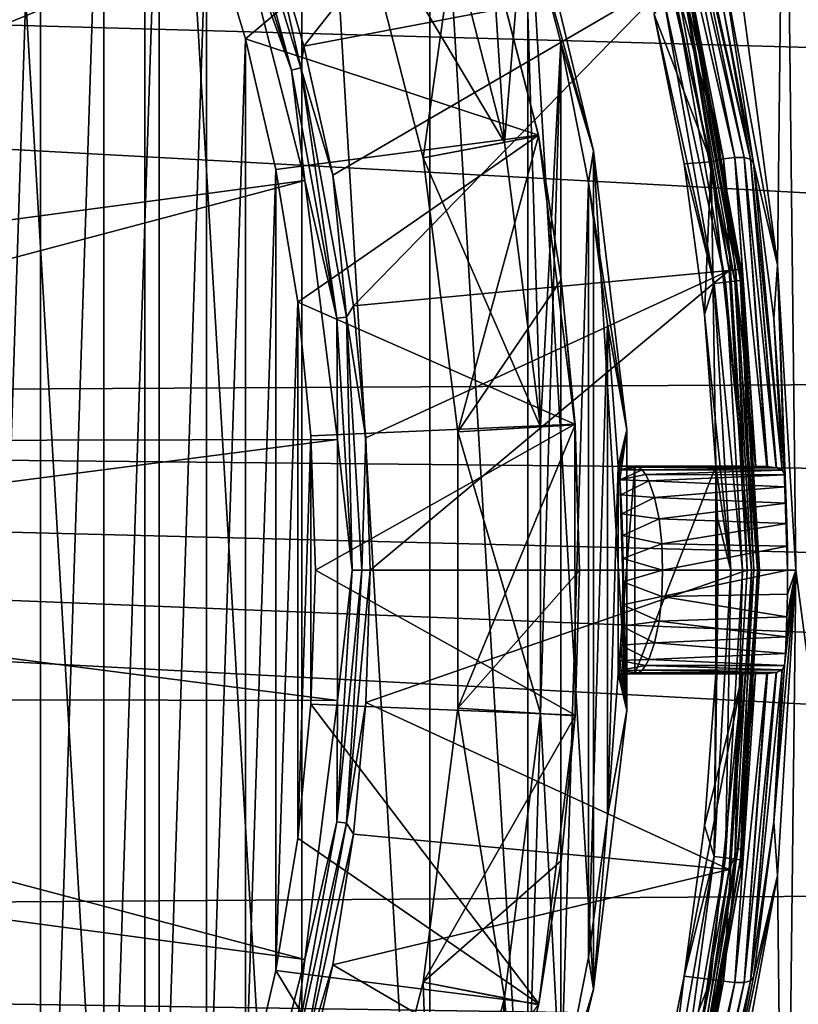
# Model space of a CAD drawing. Header units: metres. Extents: x -139 to 106, y -189 to 40.
# Tile 213 of 256: x 33.7 to 39.33, y -3.14 to 3.98. Entities that reach past the tile are written whole.
import ezdxf

# ---------------------------------------------------------------- set-up
doc = ezdxf.new("R2010")
doc.units = ezdxf.units.M
doc.layers.add('solid_153_ABGANG1_SW0003', color=7, linetype='CONTINUOUS')

msp = doc.modelspace()

# ---------------------------------------------------------------- linework, layer by layer
at = {"layer": 'solid_153_ABGANG1_SW0003'}
for points in [[(33.282131, 11.929543, 130.062897), (33.28212, -11.929554, 130.062897), (34.607311, -10.392637, 130.062897)], [(33.282131, 11.929543, 130.062897), (34.607311, -10.392637, 130.062897), (34.607315, 10.392635, 130.062897)], [(34.607315, 10.392635, 130.062897), (34.607311, -10.392637, 130.062897), (35.741352, -8.709731, 130.062897)], [(34.607315, 10.392635, 130.062897), (35.741352, -8.709731, 130.062897), (35.741348, 8.709737, 130.062897)], [(39.180267, 2.20743, 130.062897), (39.2332, 6.914963, 130.062897), (38.26675, 9.062271, 130.062897)], [(38.781639, 4.38267, 130.062897), (39.180267, 2.20743, 130.062897), (38.26675, 9.062271, 130.062897)], [(35.741348, 8.709737, 130.062897), (35.741352, -8.709731, 130.062897), (36.668308, -6.904475, 130.062897)], [(35.741348, 8.709737, 130.062897), (36.668308, -6.904475, 130.062897), (36.668304, 6.904489, 130.062897)], [(33.339016, -8.244271, 138.059265), (33.339024, 8.244256, 138.059265), (33.851696, 7.419813, 138.059265)], [(27.816658, 3.577423, 139.311264), (34.600307, 6.399609, 139.166046), (33.690987, 8.05366, 139.166046)], [(33.339016, -8.244271, 138.059265), (33.851696, 7.419813, 138.059265), (33.851692, -7.419823, 138.059265)], [(33.851692, -7.419823, 138.059265), (33.851696, 7.419813, 138.059265), (34.30957, 6.563193, 138.059265)], [(39.180267, 2.20743, 130.062897), (39.313793, 0, 130.062897), (39.2332, 6.914963, 130.062897)], [(39.933838, -4.666542, 130.062897), (39.933773, 4.666818, 130.062897), (39.2332, 6.914963, 130.062897)], [(39.313793, 0, 130.062897), (39.933838, -4.666542, 130.062897), (39.2332, 6.914963, 130.062897)], [(36.668304, 6.904489, 130.062897), (36.668308, -6.904475, 130.062897), (37.375164, -5.00223, 130.062897)], [(36.668304, 6.904489, 130.062897), (37.375164, -5.00223, 130.062897), (37.37516, 5.00225, 130.062897)], [(33.851692, -7.419823, 138.059265), (34.30957, 6.563193, 138.059265), (34.309563, -6.563205, 138.059265)], [(34.309563, -6.563205, 138.059265), (34.30957, 6.563193, 138.059265), (34.710232, 5.678913, 138.059265)], [(28.198172, 2.729737, 139.311264), (34.600307, 6.399609, 139.166046), (27.816658, 3.577423, 139.311264)], [(28.198172, 2.729737, 139.311264), (35.295151, 4.644631, 139.166046), (34.600307, 6.399609, 139.166046)], [(35.489429, 4.707762, 139.078278), (35.756439, 3.788702, 139.078278), (37.795326, 6.369472, 136.350754)], [(35.756439, 3.788702, 139.078278), (38.440628, 4.298634, 136.350754), (37.795326, 6.369472, 136.350754)], [(37.208164, 3.091907, 134.262894), (36.692833, 5.098917, 134.262894), (37.031635, 5.791542, 134.262894)], [(37.208164, 3.091907, 134.262894), (37.031635, 5.791542, 134.262894), (37.352627, 4.811156, 134.262894)], [(34.309563, -6.563205, 138.059265), (34.710232, 5.678913, 138.059265), (34.710228, -5.678923, 138.059265)], [(34.710228, -5.678923, 138.059265), (34.710232, 5.678913, 138.059265), (35.052372, 4.769869, 138.059265)], [(35.666698, 3.614906, 139.154526), (35.189144, 5.381063, 139.124588), (35.124035, 5.35637, 139.154526)], [(35.666698, 3.614906, 139.154526), (35.124035, 5.35637, 139.154526), (35.295151, 4.644631, 139.166046)], [(35.189144, 5.381063, 139.124588), (35.73431, 3.631571, 139.124588), (35.489429, 4.707762, 139.078278)], [(35.666698, 3.614906, 139.154526), (35.73431, 3.631571, 139.124588), (35.189144, 5.381063, 139.124588)], [(35.334198, 3.840823, 138.059265), (35.052372, 4.769869, 138.059265), (36.928432, 5.180725, 135.871109)], [(35.334198, 3.840823, 138.059265), (36.928432, 5.180725, 135.871109), (37.452511, 3.14307, 135.870804)], [(36.929787, 5.176567, 135.262726), (36.122196, 4.913524, 135.035141), (36.618793, 2.979483, 135.035141)], [(37.453339, 3.138726, 135.262787), (36.929787, 5.176567, 135.262726), (36.618793, 2.979483, 135.035141)], [(37.452511, 3.14307, 135.870804), (36.928432, 5.180725, 135.871109), (36.929787, 5.176567, 135.262726)], [(37.452511, 3.14307, 135.870804), (36.929787, 5.176567, 135.262726), (37.453339, 3.138726, 135.262787)], [(38.790668, 2.973031, 134.248535), (38.286362, 5.150547, 134.248535), (38.201591, 5.113869, 134.262894)], [(38.367348, 5.169413, 134.206772), (38.286362, 5.150547, 134.248535), (38.790668, 2.973031, 134.248535)], [(38.433613, 5.178988, 134.141617), (38.367348, 5.169413, 134.206772), (38.873405, 2.981519, 134.206772)], [(38.873405, 2.981519, 134.206772), (38.367348, 5.169413, 134.206772), (38.790668, 2.973031, 134.248535)], [(38.940414, 2.982407, 134.141617), (38.48019, 5.173618, 134.059311), (38.433613, 5.178988, 134.141617)], [(38.940414, 2.982407, 134.141617), (38.433613, 5.178988, 134.141617), (38.873405, 2.981519, 134.206772)], [(38.48019, 5.173618, 134.059311), (38.986099, 2.970526, 134.059311), (38.503937, 5.14921, 133.968124)], [(38.940414, 2.982407, 134.141617), (38.986099, 2.970526, 134.059311), (38.48019, 5.173618, 134.059311)], [(38.986099, 2.970526, 134.059311), (38.789661, 4.05345, 133.968124), (38.503937, 5.14921, 133.968124)], [(36.122196, 4.913524, 134.8629), (36.692833, 5.098917, 134.262894), (37.208164, 3.091907, 134.262894)], [(38.29018, 4.015921, 134.262894), (38.701447, 2.950535, 134.262894), (38.201591, 5.113869, 134.262894)], [(38.790668, 2.973031, 134.248535), (38.201591, 5.113869, 134.262894), (38.701447, 2.950535, 134.262894)], [(37.352627, 4.811156, 134.262894), (37.37516, 5.00225, 130.062897), (37.851986, 3.029742, 130.062897)], [(37.37516, 5.00225, 130.062897), (37.375164, -5.00223, 130.062897), (37.85199, -3.029718, 130.062897)], [(37.37516, 5.00225, 130.062897), (37.85199, -3.029718, 130.062897), (37.851986, 3.029742, 130.062897)], [(36.618793, 2.979483, 134.8629), (36.122196, 4.913524, 134.8629), (37.208164, 3.091907, 134.262894)], [(36.122196, 4.913524, 135.035141), (36.122196, 4.913524, 134.8629), (36.618793, 2.979483, 134.8629)], [(36.618793, 2.979483, 135.035141), (36.122196, 4.913524, 135.035141), (36.618793, 2.979483, 134.8629)], [(0, 4.881602, 54.092163), (63.010632, 4.464677, 54.1908), (62.704098, 3.127518, 54.516438)], [(0, 4.881602, 54.092163), (62.704098, 3.127518, 54.516438), (62.49445, 1.464175, 54.937462)], [(0, 4.881602, 54.092163), (62.49445, 1.464175, 54.937462), (0, 1.126914, 55.024654)], [(34.710228, -5.678923, 138.059265), (35.052372, 4.769869, 138.059265), (35.052368, -4.769876, 138.059265)], [(35.052368, -4.769876, 138.059265), (35.052372, 4.769869, 138.059265), (35.334198, 3.840823, 138.059265)], [(37.467884, 1.036087, 134.262894), (37.208164, 3.091907, 134.262894), (37.352627, 4.811156, 134.262894)], [(37.613739, 3.81307, 134.262894), (37.352627, 4.811156, 134.262894), (37.851986, 3.029742, 130.062897)], [(37.467884, 1.036087, 134.262894), (37.352627, 4.811156, 134.262894), (37.613739, 3.81307, 134.262894)], [(35.73431, 3.631571, 139.124588), (35.756439, 3.788702, 139.078278), (35.489429, 4.707762, 139.078278)], [(28.474726, 1.842244, 139.311264), (35.295151, 4.644631, 139.166046), (28.198172, 2.729737, 139.311264)], [(28.474726, 1.842244, 139.311264), (35.764561, 2.816405, 139.166046), (35.295151, 4.644631, 139.166046)], [(35.666698, 3.614906, 139.154526), (35.295151, 4.644631, 139.166046), (35.764561, 2.816405, 139.166046)], [(39.006855, 2.942074, 133.968124), (39.180267, 2.20743, 130.062897), (38.781639, 4.38267, 130.062897)], [(39.006855, 2.942074, 133.968124), (38.781639, 4.38267, 130.062897), (38.789661, 4.05345, 133.968124)], [(35.756439, 3.788702, 139.078278), (35.965218, 2.85469, 139.078278), (38.440628, 4.298634, 136.350754)], [(35.965218, 2.85469, 139.078278), (36.114933, 1.909411, 139.078278), (38.440628, 4.298634, 136.350754)], [(36.114933, 1.909411, 139.078278), (38.831612, 2.165112, 136.350754), (38.440628, 4.298634, 136.350754)], [(38.486885, 4.310019, 136.288696), (38.440628, 4.298634, 136.350754), (38.831612, 2.165112, 136.350754)], [(38.878902, 2.170838, 136.288696), (38.516022, 4.317202, 136.216278), (38.486885, 4.310019, 136.288696)], [(38.878902, 2.170838, 136.288696), (38.486885, 4.310019, 136.288696), (38.831612, 2.165112, 136.350754)], [(38.516022, 4.317202, 136.216278), (38.908695, 2.174455, 136.216278), (38.525944, 4.319664, 136.138626)], [(38.878902, 2.170838, 136.288696), (38.908695, 2.174455, 136.216278), (38.516022, 4.317202, 136.216278)], [(38.525944, 4.319664, 136.138626), (38.918842, 2.175704, 136.138626), (38.525944, 4.319663, 134.562897)], [(38.908695, 2.174455, 136.216278), (38.918842, 2.175704, 136.138626), (38.525944, 4.319664, 136.138626)], [(38.549706, 4.15925, 134.470459), (38.525944, 4.319663, 134.562897), (38.918842, 2.175703, 134.562897)], [(38.918842, 2.175704, 136.138626), (38.918842, 2.175703, 134.562897), (38.525944, 4.319663, 134.562897)], [(38.805649, 2.081129, 134.320236), (38.362202, 4.114811, 134.277573), (38.443649, 4.134115, 134.320236)], [(38.443649, 4.134115, 134.320236), (38.508263, 4.149429, 134.386703), (38.871601, 2.088838, 134.386703)], [(38.805649, 2.081129, 134.320236), (38.443649, 4.134115, 134.320236), (38.871601, 2.088838, 134.386703)], [(38.508263, 4.149429, 134.386703), (38.549706, 4.15925, 134.470459), (38.913902, 2.093783, 134.470459)], [(38.871601, 2.088838, 134.386703), (38.508263, 4.149429, 134.386703), (38.913902, 2.093783, 134.470459)], [(38.913902, 2.093783, 134.470459), (38.549706, 4.15925, 134.470459), (38.918842, 2.175703, 134.562897)], [(38.362202, 4.114811, 134.277573), (38.722507, 2.071412, 134.277573), (38.29018, 4.015921, 134.262894)], [(38.805649, 2.081129, 134.320236), (38.722507, 2.071412, 134.277573), (38.362202, 4.114811, 134.277573)], [(38.29018, 4.015921, 134.262894), (38.505741, 2.937198, 134.262894), (38.701447, 2.950535, 134.262894)], [(38.722507, 2.071412, 134.277573), (38.505741, 2.937198, 134.262894), (38.29018, 4.015921, 134.262894)], [(38.986099, 2.970526, 134.059311), (39.006855, 2.942074, 133.968124), (38.789661, 4.05345, 133.968124)], [(35.052368, -4.769876, 138.059265), (35.334198, 3.840823, 138.059265), (35.334194, -3.840831, 138.059265)], [(35.334194, -3.840831, 138.059265), (35.334198, 3.840823, 138.059265), (35.554741, 2.894959, 138.059265)], [(35.554741, 2.894959, 138.059265), (35.334198, 3.840823, 138.059265), (37.452511, 3.14307, 135.870804)], [(35.73431, 3.631571, 139.124588), (35.965218, 2.85469, 139.078278), (35.756439, 3.788702, 139.078278)], [(37.467884, -1.036103, 134.262894), (37.613739, 3.81307, 134.262894), (37.613747, -3.813042, 134.262894)], [(37.467884, -1.036103, 134.262894), (37.467884, 1.036087, 134.262894), (37.613739, 3.81307, 134.262894)], [(37.81398, 2.801086, 134.262894), (37.613739, 3.81307, 134.262894), (37.851986, 3.029742, 130.062897)], [(37.613747, -3.813042, 134.262894), (37.613739, 3.81307, 134.262894), (37.81398, 2.801086, 134.262894)], [(35.995491, 1.820728, 139.154526), (35.73431, 3.631571, 139.124588), (35.666698, 3.614906, 139.154526)], [(35.73431, 3.631571, 139.124588), (36.064621, 1.829122, 139.124588), (35.965218, 2.85469, 139.078278)], [(35.995491, 1.820728, 139.154526), (36.064621, 1.829122, 139.124588), (35.73431, 3.631571, 139.124588)], [(35.995491, 1.820728, 139.154526), (35.666698, 3.614906, 139.154526), (35.764561, 2.816405, 139.166046)], [(35.712906, 1.93699, 138.059265), (35.554741, 2.894959, 138.059265), (37.452511, 3.14307, 135.870804)], [(35.712906, 1.93699, 138.059265), (37.452511, 3.14307, 135.870804), (37.717007, 1.055759, 135.870514)], [(37.453339, 3.138726, 135.262787), (36.618793, 2.979483, 135.035141), (36.869068, 0.998414, 135.035141)], [(37.618195, 2.098602, 135.262817), (37.453339, 3.138726, 135.262787), (36.869068, 0.998414, 135.035141)], [(37.452511, 3.14307, 135.870804), (37.453339, 3.138726, 135.262787), (37.618195, 2.098602, 135.262817)], [(37.717007, 1.055759, 135.870514), (37.452511, 3.14307, 135.870804), (37.618195, 2.098602, 135.262817)], [(36.618793, 2.979483, 134.8629), (37.208164, 3.091907, 134.262894), (37.467884, 1.036087, 134.262894)], [(37.81398, 2.801086, 134.262894), (37.851986, 3.029742, 130.062897), (38.092087, 1.014675, 130.062897)], [(37.851986, 3.029742, 130.062897), (37.85199, -3.029718, 130.062897), (38.092087, -1.014648, 130.062897)], [(37.851986, 3.029742, 130.062897), (38.092087, -1.014648, 130.062897), (38.092087, 1.014675, 130.062897)], [(36.869068, 0.998414, 134.8629), (36.618793, 2.979483, 134.8629), (37.467884, 1.036087, 134.262894)], [(36.618793, 2.979483, 135.035141), (36.618793, 2.979483, 134.8629), (36.869068, 0.998414, 134.8629)], [(36.869068, 0.998414, 135.035141), (36.618793, 2.979483, 135.035141), (36.869068, 0.998414, 134.8629)], [(38.505741, 2.937198, 134.262894), (38.654076, 1.84713, 134.262894), (38.701447, 2.950535, 134.262894)], [(38.722507, 2.071412, 134.277573), (38.654076, 1.84713, 134.262894), (38.505741, 2.937198, 134.262894)], [(38.654076, 1.84713, 134.262894), (38.734596, 0.75, 134.262894), (38.701447, 2.950535, 134.262894)], [(38.790668, 2.973031, 134.248535), (38.701447, 2.950535, 134.262894), (38.929993, 0.75, 134.262894)], [(38.734596, 0.75, 134.262894), (38.929993, 0.75, 134.262894), (38.701447, 2.950535, 134.262894)], [(38.873405, 2.981519, 134.206772), (38.790668, 2.973031, 134.248535), (39.021793, 0.749862, 134.248535)], [(39.021793, 0.749862, 134.248535), (38.790668, 2.973031, 134.248535), (38.929993, 0.75, 134.262894)], [(38.940414, 2.982407, 134.141617), (38.873405, 2.981519, 134.206772), (39.104961, 0.747896, 134.206757)], [(38.873405, 2.981519, 134.206772), (39.021793, 0.749862, 134.248535), (39.023624, 0.749851, 134.24794)], [(39.104961, 0.747896, 134.206757), (38.873405, 2.981519, 134.206772), (39.023624, 0.749851, 134.24794)], [(39.171585, 0.740123, 134.141571), (38.986099, 2.970526, 134.059311), (38.940414, 2.982407, 134.141617)], [(38.940414, 2.982407, 134.141617), (39.104961, 0.747896, 134.206757), (39.107613, 0.74775, 134.204834)], [(39.171585, 0.740123, 134.141571), (38.940414, 2.982407, 134.141617), (39.107613, 0.74775, 134.204834)], [(38.986099, 2.970526, 134.059311), (39.215885, 0.721497, 134.05809), (39.006855, 2.942074, 133.968124)], [(39.173416, 0.739714, 134.139099), (39.215885, 0.721497, 134.05809), (38.986099, 2.970526, 134.059311)], [(39.173416, 0.739714, 134.139099), (38.986099, 2.970526, 134.059311), (39.171585, 0.740123, 134.141571)], [(39.154686, 1.819365, 133.968124), (39.180267, 2.20743, 130.062897), (39.006855, 2.942074, 133.968124)], [(39.215885, 0.721497, 134.05809), (39.154686, 1.819365, 133.968124), (39.006855, 2.942074, 133.968124)], [(35.334194, -3.840831, 138.059265), (35.554741, 2.894959, 138.059265), (35.554741, -2.894963, 138.059265)], [(35.554741, -2.894963, 138.059265), (35.554741, 2.894959, 138.059265), (35.712906, 1.93699, 138.059265)], [(36.064621, 1.829122, 139.124588), (36.114933, 1.909411, 139.078278), (35.965218, 2.85469, 139.078278)], [(28.642286, 0.927887, 139.311264), (35.764561, 2.816405, 139.166046), (28.474726, 1.842244, 139.311264)], [(28.642286, 0.927887, 139.311264), (36.001129, 0.943763, 139.166046), (35.764561, 2.816405, 139.166046)], [(35.995491, 1.820728, 139.154526), (35.764561, 2.816405, 139.166046), (36.001129, 0.943763, 139.166046)], [(37.613747, -3.813042, 134.262894), (37.81398, 2.801086, 134.262894), (37.813984, -2.801074, 134.262894)], [(37.952641, 1.778782, 134.262894), (37.81398, 2.801086, 134.262894), (38.092087, 1.014675, 130.062897)], [(37.813984, -2.801074, 134.262894), (37.81398, 2.801086, 134.262894), (37.952641, 1.778782, 134.262894)], [(39.232586, 0.689648, 133.968124), (39.180267, 2.20743, 130.062897), (39.154686, 1.819365, 133.968124)], [(39.253571, 0, 133.512894), (39.313793, 0, 130.062897), (39.180267, 2.20743, 130.062897)], [(39.252396, 0.173365, 133.533203), (39.253571, 0, 133.512894), (39.180267, 2.20743, 130.062897)], [(39.238316, 0.602704, 133.816513), (39.180267, 2.20743, 130.062897), (39.232586, 0.689648, 133.968124)], [(39.249054, 0.337356, 133.593048), (39.252396, 0.173365, 133.533203), (39.180267, 2.20743, 130.062897)], [(39.244102, 0.483073, 133.689178), (39.249054, 0.337356, 133.593048), (39.180267, 2.20743, 130.062897)], [(39.238316, 0.602704, 133.816513), (39.244102, 0.483073, 133.689178), (39.180267, 2.20743, 130.062897)], [(36.114933, 1.909411, 139.078278), (36.205002, 0.956598, 139.078278), (38.831612, 2.165112, 136.350754)], [(36.205002, 0.956598, 139.078278), (36.235065, 0.000008, 139.078278), (38.831612, 2.165112, 136.350754)], [(36.235065, 0.000008, 139.078278), (38.962578, 0, 136.350754), (38.831612, 2.165112, 136.350754)], [(38.878902, 2.170838, 136.288696), (38.831612, 2.165112, 136.350754), (38.962578, 0, 136.350754)], [(39.010216, 0, 136.288696), (38.908695, 2.174455, 136.216278), (38.878902, 2.170838, 136.288696)], [(39.010216, 0, 136.288696), (38.878902, 2.170838, 136.288696), (38.962578, 0, 136.350754)], [(38.908695, 2.174455, 136.216278), (39.040226, 0, 136.216278), (38.918842, 2.175704, 136.138626)], [(39.010216, 0, 136.288696), (39.040226, 0, 136.216278), (38.908695, 2.174455, 136.216278)], [(38.913902, 2.093783, 134.470459), (38.918842, 2.175703, 134.562897), (39.050446, 0, 134.562897)], [(38.918842, 2.175704, 136.138626), (39.050446, 0, 136.138626), (38.918842, 2.175703, 134.562897)], [(39.040226, 0, 136.216278), (39.050446, 0, 136.138626), (38.918842, 2.175704, 136.138626)], [(39.050446, 0, 136.138626), (39.050446, 0, 134.562897), (38.918842, 2.175703, 134.562897)], [(37.717346, 1.050405, 135.262863), (37.618195, 2.098602, 135.262817), (36.869068, 0.998414, 135.035141)], [(37.717007, 1.055759, 135.870514), (37.618195, 2.098602, 135.262817), (37.717346, 1.050405, 135.262863)], [(38.722507, 2.071412, 134.277573), (38.843151, 0, 134.277573), (38.654076, 1.84713, 134.262894)], [(38.805649, 2.081129, 134.320236), (38.926861, 0, 134.320236), (38.722507, 2.071412, 134.277573)], [(38.722507, 2.071412, 134.277573), (38.926861, 0, 134.320236), (38.843151, 0, 134.277573)], [(38.805649, 2.081129, 134.320236), (38.871601, 2.088838, 134.386703), (38.993263, 0, 134.386703)], [(38.805649, 2.081129, 134.320236), (38.993263, 0, 134.386703), (38.926861, 0, 134.320236)], [(38.871601, 2.088838, 134.386703), (38.913902, 2.093783, 134.470459), (39.035851, 0, 134.470459)], [(38.871601, 2.088838, 134.386703), (39.035851, 0, 134.470459), (38.993263, 0, 134.386703)], [(38.913902, 2.093783, 134.470459), (39.050446, 0, 134.562897), (39.035851, 0, 134.470459)], [(35.554741, -2.894963, 138.059265), (35.712906, 1.93699, 138.059265), (35.712902, -1.936994, 138.059265)], [(35.712902, -1.936994, 138.059265), (35.712906, 1.93699, 138.059265), (35.80809, 0.970524, 138.059265)], [(35.80809, 0.970524, 138.059265), (35.712906, 1.93699, 138.059265), (37.717007, 1.055759, 135.870514)], [(36.064621, 1.829122, 139.124588), (36.205002, 0.956598, 139.078278), (36.114933, 1.909411, 139.078278)], [(36.105625, 0, 139.154526), (36.064621, 1.829122, 139.124588), (35.995491, 1.820728, 139.154526)], [(36.105625, 0, 139.154526), (35.995491, 1.820728, 139.154526), (36.001129, 0.943763, 139.166046)], [(36.064621, 1.829122, 139.124588), (36.175262, 0, 139.124588), (36.205002, 0.956598, 139.078278)], [(36.105625, 0, 139.154526), (36.175262, 0, 139.124588), (36.064621, 1.829122, 139.124588)], [(38.843151, 0, 134.277573), (38.734596, 0.75, 134.262894), (38.654076, 1.84713, 134.262894)], [(39.215885, 0.721497, 134.05809), (39.232586, 0.689648, 133.968124), (39.154686, 1.819365, 133.968124)], [(37.813984, -2.801074, 134.262894), (37.952641, 1.778782, 134.262894), (37.952641, -1.778779, 134.262894)], [(37.952641, 1.778782, 134.262894), (38.092087, 1.014675, 130.062897), (38.029202, 0.75, 134.262894)], [(37.952641, -1.778779, 134.262894), (37.952641, 1.778782, 134.262894), (38.029202, 0.75, 134.262894)], [(0, 1.126914, 55.024654), (62.49445, 1.464175, 54.937462), (62.433132, 0.506713, 55.186337)], [(0, 1.126914, 55.024654), (62.433132, 0.506713, 55.186337), (62.41003, -0.456782, 55.440975)], [(0, 1.126914, 55.024654), (62.41003, -0.456782, 55.440975), (62.428127, -1.37248, 55.686562)], [(0, 1.126914, 55.024654), (62.428127, -1.37248, 55.686562), (62.483395, -2.198367, 55.910866)], [(0, 1.126914, 55.024654), (62.483395, -2.198367, 55.910866), (0, -2.633311, 56.030117)], [(35.839867, -0.000001, 138.059265), (35.80809, 0.970524, 138.059265), (37.717007, 1.055759, 135.870514)], [(35.839867, -0.000001, 138.059265), (37.717007, 1.055759, 135.870514), (37.717747, -1.048268, 135.870209)], [(37.717346, 1.050405, 135.262863), (36.869068, 0.998414, 135.035141), (36.869068, -0.998414, 135.035141)], [(37.750446, -0.002042, 135.262894), (37.717346, 1.050405, 135.262863), (36.869068, -0.998414, 135.035141)], [(36.869068, 0.998414, 134.8629), (37.467884, 1.036087, 134.262894), (37.467884, -1.036103, 134.262894)], [(36.869068, -0.998414, 134.8629), (36.869068, 0.998414, 134.8629), (37.467884, -1.036103, 134.262894)], [(36.869068, 0.998414, 135.035141), (36.869068, 0.998414, 134.8629), (36.869068, -0.998414, 134.8629)], [(36.869068, -0.998414, 135.035141), (36.869068, 0.998414, 135.035141), (36.869068, -0.998414, 134.8629)], [(37.717007, 1.055759, 135.870514), (37.717346, 1.050405, 135.262863), (37.750446, -0.002042, 135.262894)], [(37.717747, -1.048268, 135.870209), (37.717007, 1.055759, 135.870514), (37.750446, -0.002042, 135.262894)], [(38.092087, 1.014675, 130.062897), (38.030453, 0.75, 134.194168), (38.029202, 0.75, 134.262894)], [(38.092087, 1.014675, 130.062897), (38.035538, 0.724898, 133.97493), (38.030453, 0.75, 134.194168)], [(38.092087, 1.014675, 130.062897), (38.042065, 0.653322, 133.775558), (38.035538, 0.724898, 133.97493)], [(38.092087, 1.014675, 130.062897), (38.092087, -1.014648, 130.062897), (38.042065, 0.653322, 133.775558)], [(28.698414, 0, 139.311264), (36.001129, 0.943763, 139.166046), (28.642286, 0.927887, 139.311264)], [(28.698414, 0, 139.311264), (36.001129, -0.943763, 139.166046), (36.001129, 0.943763, 139.166046)], [(35.712902, -1.936994, 138.059265), (35.80809, 0.970524, 138.059265), (35.80809, -0.970526, 138.059265)], [(35.80809, -0.970526, 138.059265), (35.80809, 0.970524, 138.059265), (35.839867, -0.000001, 138.059265)], [(36.105625, 0, 139.154526), (36.001129, 0.943763, 139.166046), (36.001129, -0.943763, 139.166046)], [(36.175262, 0, 139.124588), (36.235065, 0.000008, 139.078278), (36.205002, 0.956598, 139.078278)], [(37.952641, -1.778779, 134.262894), (38.029202, 0.75, 134.262894), (38.029202, -0.75, 134.262894)], [(38.029202, -0.75, 134.262894), (38.149487, 0.75, 134.262894), (38.149487, -0.75, 134.262894)], [(38.029202, 0.75, 134.262894), (38.030453, 0.75, 134.194168), (38.149487, 0.75, 134.262894)], [(38.029202, -0.75, 134.262894), (38.029202, 0.75, 134.262894), (38.149487, 0.75, 134.262894)], [(38.030453, 0.75, 134.194168), (38.035538, 0.724898, 133.97493), (38.149487, 0.75, 134.262894)], [(38.035538, 0.724898, 133.97493), (38.17622, 0.743332, 134.163101), (38.149487, 0.75, 134.262894)], [(38.035538, 0.724898, 133.97493), (38.202438, 0.723497, 134.065277), (38.17622, 0.743332, 134.163101)], [(38.035538, 0.724898, 133.97493), (38.042065, 0.653322, 133.775558), (38.202438, 0.723497, 134.065277)], [(38.042065, 0.653322, 133.775558), (38.227684, 0.690885, 133.971039), (38.202438, 0.723497, 134.065277)], [(38.149487, -0.75, 134.262894), (38.734596, 0.75, 134.262894), (38.734596, -0.75, 134.262894)], [(38.149487, 0.75, 134.262894), (38.734596, 0.75, 134.262894), (38.149487, -0.75, 134.262894)], [(38.149487, 0.75, 134.262894), (38.17622, 0.743332, 134.163101), (38.734596, 0.75, 134.262894)], [(38.17622, 0.743332, 134.163101), (38.929993, 0.75, 134.262894), (38.734596, 0.75, 134.262894)], [(38.17622, 0.743332, 134.163101), (39.021793, 0.749862, 134.248535), (38.929993, 0.75, 134.262894)], [(38.17622, 0.743332, 134.163101), (39.023624, 0.749851, 134.24794), (39.021793, 0.749862, 134.248535)], [(38.17622, 0.743332, 134.163101), (39.104961, 0.747896, 134.206757), (39.023624, 0.749851, 134.24794)], [(38.17622, 0.743332, 134.163101), (39.107613, 0.74775, 134.204834), (39.104961, 0.747896, 134.206757)], [(38.17622, 0.743332, 134.163101), (39.171585, 0.740123, 134.141571), (39.107613, 0.74775, 134.204834)], [(38.17622, 0.743332, 134.163101), (38.202438, 0.723497, 134.065277), (39.171585, 0.740123, 134.141571)], [(38.202438, 0.723497, 134.065277), (39.173416, 0.739714, 134.139099), (39.171585, 0.740123, 134.141571)], [(38.202438, 0.723497, 134.065277), (39.215885, 0.721497, 134.05809), (39.173416, 0.739714, 134.139099)], [(38.202438, 0.723497, 134.065277), (38.227684, 0.690885, 133.971039), (39.215885, 0.721497, 134.05809)], [(38.227684, 0.690885, 133.971039), (39.232586, 0.689648, 133.968124), (39.215885, 0.721497, 134.05809)], [(38.746483, 0.3751, 134.262894), (38.734596, -0.75, 134.262894), (38.734596, 0.75, 134.262894)], [(38.843151, 0, 134.277573), (38.746483, 0.3751, 134.262894), (38.734596, 0.75, 134.262894)], [(38.042065, 0.653322, 133.775558), (38.251472, 0.646243, 133.882278), (38.227684, 0.690885, 133.971039)], [(38.042065, 0.653322, 133.775558), (38.048954, 0.543833, 133.608475), (38.251472, 0.646243, 133.882278)], [(38.092087, -1.014648, 130.062897), (38.048954, 0.543833, 133.608475), (38.042065, 0.653322, 133.775558)], [(38.048954, 0.543833, 133.608475), (38.293018, 0.524939, 133.727219), (38.251472, 0.646243, 133.882278)], [(38.227684, 0.690885, 133.971039), (38.251472, 0.646243, 133.882278), (39.232586, 0.689648, 133.968124)], [(38.251472, 0.646243, 133.882278), (39.238316, 0.602704, 133.816513), (39.232586, 0.689648, 133.968124)], [(38.251472, 0.646243, 133.882278), (38.293018, 0.524939, 133.727219), (39.238316, 0.602704, 133.816513)], [(38.293018, 0.524939, 133.727219), (39.244102, 0.483073, 133.689178), (39.238316, 0.602704, 133.816513)], [(38.048954, 0.543833, 133.608475), (38.055111, 0.406467, 133.480591), (38.293018, 0.524939, 133.727219)], [(38.092087, -1.014648, 130.062897), (38.055111, 0.406467, 133.480591), (38.048954, 0.543833, 133.608475)], [(38.055111, 0.406467, 133.480591), (38.324398, 0.369295, 133.610107), (38.293018, 0.524939, 133.727219)], [(38.293018, 0.524939, 133.727219), (38.324398, 0.369295, 133.610107), (39.244102, 0.483073, 133.689178)], [(38.324398, 0.369295, 133.610107), (39.249054, 0.337356, 133.593048), (39.244102, 0.483073, 133.689178)], [(38.055111, 0.406467, 133.480591), (38.059673, 0.250691, 133.394821), (38.324398, 0.369295, 133.610107)], [(38.092087, -1.014648, 130.062897), (38.059673, 0.250691, 133.394821), (38.055111, 0.406467, 133.480591)], [(38.059673, 0.250691, 133.394821), (38.343861, 0.190437, 133.537476), (38.324398, 0.369295, 133.610107)], [(38.324398, 0.369295, 133.610107), (38.343861, 0.190437, 133.537476), (39.249054, 0.337356, 133.593048)], [(38.746483, 0.3751, 134.262894), (38.746487, -0.374938, 134.262894), (38.734596, -0.75, 134.262894)], [(38.746483, 0.3751, 134.262894), (38.750446, 0, 134.262894), (38.746487, -0.374938, 134.262894)], [(38.843151, 0, 134.277573), (38.750446, 0, 134.262894), (38.746483, 0.3751, 134.262894)], [(38.343861, 0.190437, 133.537476), (39.252396, 0.173365, 133.533203), (39.249054, 0.337356, 133.593048)], [(38.059673, 0.250691, 133.394821), (38.062084, 0.084663, 133.351944), (38.343861, 0.190437, 133.537476)], [(38.092087, -1.014648, 130.062897), (38.062084, 0.084663, 133.351944), (38.059673, 0.250691, 133.394821)], [(38.062084, 0.084663, 133.351944), (38.350445, 0, 133.512894), (38.343861, 0.190437, 133.537476)], [(38.343861, 0.190437, 133.537476), (38.350445, 0, 133.512894), (39.252396, 0.173365, 133.533203)], [(38.350445, 0, 133.512894), (39.253571, 0, 133.512894), (39.252396, 0.173365, 133.533203)], [(38.062084, 0.084663, 133.351944), (38.062084, -0.084659, 133.351944), (38.350445, 0, 133.512894)], [(38.092087, -1.014648, 130.062897), (38.062084, -0.084659, 133.351944), (38.062084, 0.084663, 133.351944)], [(28.642286, -0.927887, 139.311264), (36.001129, -0.943763, 139.166046), (28.698414, 0, 139.311264)], [(35.995491, -1.820728, 139.154526), (36.064621, -1.829122, 139.124588), (36.175262, 0, 139.124588)], [(35.995491, -1.820728, 139.154526), (36.175262, 0, 139.124588), (36.105625, 0, 139.154526)], [(35.995491, -1.820728, 139.154526), (36.105625, 0, 139.154526), (36.001129, -0.943763, 139.166046)], [(36.064621, -1.829122, 139.124588), (36.205002, -0.956581, 139.078278), (36.235065, 0.000008, 139.078278)], [(36.175262, 0, 139.124588), (36.064621, -1.829122, 139.124588), (36.235065, 0.000008, 139.078278)], [(36.235065, 0.000008, 139.078278), (36.205002, -0.956581, 139.078278), (38.962578, 0, 136.350754)], [(36.205002, -0.956581, 139.078278), (38.831615, -2.165096, 136.350754), (38.962578, 0, 136.350754)], [(38.722507, -2.071412, 134.277573), (38.746487, -0.374938, 134.262894), (38.750446, 0, 134.262894)], [(38.843151, 0, 134.277573), (38.722507, -2.071412, 134.277573), (38.750446, 0, 134.262894)], [(38.805649, -2.081129, 134.320236), (38.722507, -2.071412, 134.277573), (38.843151, 0, 134.277573)], [(38.805649, -2.081129, 134.320236), (38.843151, 0, 134.277573), (38.926861, 0, 134.320236)], [(38.805649, -2.081129, 134.320236), (38.926861, 0, 134.320236), (38.871601, -2.088838, 134.386703)], [(38.831615, -2.165096, 136.350754), (39.010216, 0, 136.288696), (38.962578, 0, 136.350754)], [(38.896973, -2.016454, 136.288696), (39.010216, 0, 136.288696), (38.831615, -2.165096, 136.350754)], [(38.871601, -2.088838, 134.386703), (38.993263, 0, 134.386703), (38.913902, -2.093783, 134.470459)], [(38.926861, 0, 134.320236), (38.993263, 0, 134.386703), (38.871601, -2.088838, 134.386703)], [(38.896973, -2.016454, 136.288696), (39.040226, 0, 136.216278), (39.010216, 0, 136.288696)], [(38.896973, -2.016454, 136.288696), (38.926796, -2.019814, 136.216278), (39.040226, 0, 136.216278)], [(38.913902, -2.093783, 134.470459), (39.035851, 0, 134.470459), (38.918842, -2.175686, 134.562897)], [(38.993263, 0, 134.386703), (39.035851, 0, 134.470459), (38.913902, -2.093783, 134.470459)], [(39.035851, 0, 134.470459), (39.050446, 0, 134.562897), (38.918842, -2.175686, 134.562897)], [(38.918842, -2.175687, 136.138626), (38.918842, -2.175686, 134.562897), (39.050446, 0, 134.562897)], [(38.918842, -2.175687, 136.138626), (39.050446, 0, 134.562897), (39.050446, 0, 136.138626)], [(38.926796, -2.019814, 136.216278), (38.918842, -2.175687, 136.138626), (39.050446, 0, 136.138626)], [(38.926796, -2.019814, 136.216278), (39.050446, 0, 136.138626), (39.040226, 0, 136.216278)], [(39.154686, -1.819366, 133.968124), (39.180267, -2.20743, 130.062897), (39.313793, 0, 130.062897)], [(39.232586, -0.689648, 133.968124), (39.154686, -1.819366, 133.968124), (39.313793, 0, 130.062897)], [(39.180267, -2.20743, 130.062897), (39.233299, -6.914697, 130.062897), (39.313793, 0, 130.062897)], [(39.238316, -0.602703, 133.816513), (39.232586, -0.689648, 133.968124), (39.313793, 0, 130.062897)], [(39.313793, 0, 130.062897), (39.233299, -6.914697, 130.062897), (39.933838, -4.666542, 130.062897)], [(39.244102, -0.483073, 133.689178), (39.238316, -0.602703, 133.816513), (39.313793, 0, 130.062897)], [(39.249054, -0.337356, 133.593048), (39.244102, -0.483073, 133.689178), (39.313793, 0, 130.062897)], [(39.252396, -0.173365, 133.533203), (39.249054, -0.337356, 133.593048), (39.313793, 0, 130.062897)], [(39.253571, 0, 133.512894), (39.252396, -0.173365, 133.533203), (39.313793, 0, 130.062897)], [(35.80809, -0.970526, 138.059265), (35.839867, -0.000001, 138.059265), (37.717747, -1.048268, 135.870209)], [(37.717354, -1.054499, 135.262924), (37.750446, -0.002042, 135.262894), (36.869068, -0.998414, 135.035141)], [(37.717747, -1.048268, 135.870209), (37.750446, -0.002042, 135.262894), (37.717354, -1.054499, 135.262924)], [(38.062084, -0.084659, 133.351944), (38.343861, -0.190413, 133.53746), (38.350445, 0, 133.512894)], [(38.343861, -0.190413, 133.53746), (39.252396, -0.173365, 133.533203), (39.253571, 0, 133.512894)], [(38.350445, 0, 133.512894), (38.343861, -0.190413, 133.53746), (39.253571, 0, 133.512894)], [(38.062084, -0.084659, 133.351944), (38.059673, -0.250689, 133.394821), (38.343861, -0.190413, 133.53746)], [(38.092087, -1.014648, 130.062897), (38.059673, -0.250689, 133.394821), (38.062084, -0.084659, 133.351944)], [(38.059673, -0.250689, 133.394821), (38.324398, -0.369276, 133.610107), (38.343861, -0.190413, 133.53746)], [(38.343861, -0.190413, 133.53746), (38.324398, -0.369276, 133.610107), (39.249054, -0.337356, 133.593048)], [(38.343861, -0.190413, 133.53746), (39.249054, -0.337356, 133.593048), (39.252396, -0.173365, 133.533203)], [(38.059673, -0.250689, 133.394821), (38.055111, -0.406467, 133.480591), (38.324398, -0.369276, 133.610107)], [(38.092087, -1.014648, 130.062897), (38.055111, -0.406467, 133.480591), (38.059673, -0.250689, 133.394821)], [(38.324398, -0.369276, 133.610107), (39.244102, -0.483073, 133.689178), (39.249054, -0.337356, 133.593048)], [(38.055111, -0.406467, 133.480591), (38.048954, -0.543833, 133.608475), (38.293018, -0.524933, 133.727219)], [(38.092087, -1.014648, 130.062897), (38.048954, -0.543833, 133.608475), (38.055111, -0.406467, 133.480591)], [(38.055111, -0.406467, 133.480591), (38.293018, -0.524933, 133.727219), (38.324398, -0.369276, 133.610107)], [(38.324398, -0.369276, 133.610107), (38.293018, -0.524933, 133.727219), (39.244102, -0.483073, 133.689178)], [(38.722507, -2.071412, 134.277573), (38.734596, -0.75, 134.262894), (38.746487, -0.374938, 134.262894)], [(38.293018, -0.524933, 133.727219), (39.238316, -0.602703, 133.816513), (39.244102, -0.483073, 133.689178)], [(38.048954, -0.543833, 133.608475), (38.042065, -0.653322, 133.775558), (38.251472, -0.646243, 133.882278)], [(38.092087, -1.014648, 130.062897), (38.042065, -0.653322, 133.775558), (38.048954, -0.543833, 133.608475)], [(38.048954, -0.543833, 133.608475), (38.251472, -0.646243, 133.882278), (38.293018, -0.524933, 133.727219)], [(38.293018, -0.524933, 133.727219), (38.251472, -0.646243, 133.882278), (39.238316, -0.602703, 133.816513)], [(38.251472, -0.646243, 133.882278), (39.232586, -0.689648, 133.968124), (39.238316, -0.602703, 133.816513)], [(38.042065, -0.653322, 133.775558), (38.035538, -0.724898, 133.97493), (38.227684, -0.690883, 133.971039)], [(38.092087, -1.014648, 130.062897), (38.035538, -0.724898, 133.97493), (38.042065, -0.653322, 133.775558)], [(38.035538, -0.724898, 133.97493), (38.202438, -0.723498, 134.065277), (38.227684, -0.690883, 133.971039)], [(38.042065, -0.653322, 133.775558), (38.227684, -0.690883, 133.971039), (38.251472, -0.646243, 133.882278)], [(38.227684, -0.690883, 133.971039), (38.202438, -0.723498, 134.065277), (39.215462, -0.721839, 134.059311)], [(38.251472, -0.646243, 133.882278), (38.227684, -0.690883, 133.971039), (39.232586, -0.689648, 133.968124)], [(38.227684, -0.690883, 133.971039), (39.215462, -0.721839, 134.059311), (39.232586, -0.689648, 133.968124)], [(39.215462, -0.721839, 134.059311), (39.154686, -1.819366, 133.968124), (39.232586, -0.689648, 133.968124)], [(37.952641, -1.778779, 134.262894), (38.029202, -0.75, 134.262894), (38.092087, -1.014648, 130.062897)], [(38.029202, -0.75, 134.262894), (38.149487, -0.75, 134.262894), (38.030453, -0.75, 134.194168)], [(38.092087, -1.014648, 130.062897), (38.029202, -0.75, 134.262894), (38.030453, -0.75, 134.194168)], [(38.035538, -0.724898, 133.97493), (38.030453, -0.75, 134.194168), (38.17622, -0.743332, 134.163101)], [(38.092087, -1.014648, 130.062897), (38.030453, -0.75, 134.194168), (38.035538, -0.724898, 133.97493)], [(38.030453, -0.75, 134.194168), (38.149487, -0.75, 134.262894), (38.17622, -0.743332, 134.163101)], [(38.035538, -0.724898, 133.97493), (38.17622, -0.743332, 134.163101), (38.202438, -0.723498, 134.065277)], [(38.17622, -0.743332, 134.163101), (38.149487, -0.75, 134.262894), (39.10759, -0.747751, 134.204865)], [(38.149487, -0.75, 134.262894), (39.104958, -0.747896, 134.206757), (39.10759, -0.747751, 134.204865)], [(38.149487, -0.75, 134.262894), (39.021793, -0.749862, 134.248535), (39.104958, -0.747896, 134.206757)], [(38.149487, -0.75, 134.262894), (38.734596, -0.75, 134.262894), (39.021793, -0.749862, 134.248535)], [(38.202438, -0.723498, 134.065277), (38.17622, -0.743332, 134.163101), (39.173405, -0.739717, 134.13913)], [(38.17622, -0.743332, 134.163101), (39.171585, -0.740123, 134.141571), (39.173405, -0.739717, 134.13913)], [(38.17622, -0.743332, 134.163101), (39.10759, -0.747751, 134.204865), (39.171585, -0.740123, 134.141571)], [(38.202438, -0.723498, 134.065277), (39.173405, -0.739717, 134.13913), (39.215462, -0.721839, 134.059311)], [(38.929993, -0.75, 134.262894), (38.654106, -1.846825, 134.262894), (38.505791, -2.936921, 134.262894)], [(38.700043, -2.958958, 134.262894), (38.929993, -0.75, 134.262894), (38.505791, -2.936921, 134.262894)], [(38.929993, -0.75, 134.262894), (38.734596, -0.75, 134.262894), (38.654106, -1.846825, 134.262894)], [(38.722507, -2.071412, 134.277573), (38.654106, -1.846825, 134.262894), (38.734596, -0.75, 134.262894)], [(38.790668, -2.973031, 134.248535), (38.929993, -0.75, 134.262894), (38.700043, -2.958958, 134.262894)], [(39.021793, -0.749862, 134.248535), (38.734596, -0.75, 134.262894), (38.929993, -0.75, 134.262894)], [(38.790668, -2.973031, 134.248535), (39.021793, -0.749862, 134.248535), (38.929993, -0.75, 134.262894)], [(38.873405, -2.981519, 134.206772), (39.021793, -0.749862, 134.248535), (38.790668, -2.973031, 134.248535)], [(38.873405, -2.981519, 134.206772), (39.104958, -0.747896, 134.206757), (39.021793, -0.749862, 134.248535)], [(38.940414, -2.982408, 134.141617), (39.104958, -0.747896, 134.206757), (38.873405, -2.981519, 134.206772)], [(38.940414, -2.982408, 134.141617), (38.986099, -2.970526, 134.059311), (39.171585, -0.740123, 134.141571)], [(38.940414, -2.982408, 134.141617), (39.171585, -0.740123, 134.141571), (39.10759, -0.747751, 134.204865)], [(38.940414, -2.982408, 134.141617), (39.10759, -0.747751, 134.204865), (39.104958, -0.747896, 134.206757)], [(39.215462, -0.721839, 134.059311), (38.986099, -2.970526, 134.059311), (39.154686, -1.819366, 133.968124)], [(39.173405, -0.739717, 134.13913), (38.986099, -2.970526, 134.059311), (39.215462, -0.721839, 134.059311)], [(39.173405, -0.739717, 134.13913), (39.171585, -0.740123, 134.141571), (38.986099, -2.970526, 134.059311)], [(28.474726, -1.842244, 139.311264), (35.764561, -2.816406, 139.166046), (28.642286, -0.927887, 139.311264)], [(28.642286, -0.927887, 139.311264), (35.764561, -2.816406, 139.166046), (36.001129, -0.943763, 139.166046)], [(35.712902, -1.936994, 138.059265), (35.80809, -0.970526, 138.059265), (37.4547, -3.135796, 135.869904)], [(35.995491, -1.820728, 139.154526), (36.001129, -0.943763, 139.166046), (35.764561, -2.816406, 139.166046)], [(35.80809, -0.970526, 138.059265), (37.717747, -1.048268, 135.870209), (37.4547, -3.135796, 135.869904)], [(36.064621, -1.829122, 139.124588), (36.114937, -1.909395, 139.078278), (36.205002, -0.956581, 139.078278)], [(36.205002, -0.956581, 139.078278), (36.114937, -1.909395, 139.078278), (38.831615, -2.165096, 136.350754)], [(36.618793, -2.979483, 134.8629), (36.869068, -0.998414, 134.8629), (37.208164, -3.091914, 134.262894)], [(36.869068, -0.998414, 135.035141), (36.869068, -0.998414, 134.8629), (36.618793, -2.979483, 134.8629)], [(36.618793, -2.979483, 135.035141), (36.869068, -0.998414, 135.035141), (36.618793, -2.979483, 134.8629)], [(37.717354, -1.054499, 135.262924), (36.869068, -0.998414, 135.035141), (36.618793, -2.979483, 135.035141)], [(37.61821, -2.102684, 135.26297), (37.717354, -1.054499, 135.262924), (36.618793, -2.979483, 135.035141)], [(36.869068, -0.998414, 134.8629), (37.467884, -1.036103, 134.262894), (37.208164, -3.091914, 134.262894)], [(37.208164, -3.091914, 134.262894), (37.467884, -1.036103, 134.262894), (37.352638, -4.811115, 134.262894)], [(37.467884, -1.036103, 134.262894), (37.613747, -3.813042, 134.262894), (37.352638, -4.811115, 134.262894)], [(37.4547, -3.135796, 135.869904), (37.717747, -1.048268, 135.870209), (37.61821, -2.102684, 135.26297)], [(37.717747, -1.048268, 135.870209), (37.717354, -1.054499, 135.262924), (37.61821, -2.102684, 135.26297)], [(37.952641, -1.778779, 134.262894), (38.092087, -1.014648, 130.062897), (37.85199, -3.029718, 130.062897)], [(37.813984, -2.801074, 134.262894), (37.952641, -1.778779, 134.262894), (37.85199, -3.029718, 130.062897)], [(28.198172, -2.729737, 139.311264), (35.295151, -4.644631, 139.166046), (28.474726, -1.842244, 139.311264)], [(28.474726, -1.842244, 139.311264), (35.295151, -4.644631, 139.166046), (35.764561, -2.816406, 139.166046)], [(35.666698, -3.614906, 139.154526), (36.064621, -1.829122, 139.124588), (35.995491, -1.820728, 139.154526)], [(35.666698, -3.614906, 139.154526), (35.995491, -1.820728, 139.154526), (35.764561, -2.816406, 139.166046)], [(35.666698, -3.614906, 139.154526), (35.73431, -3.631571, 139.124588), (36.064621, -1.829122, 139.124588)], [(36.064621, -1.829122, 139.124588), (35.73431, -3.631571, 139.124588), (36.114937, -1.909395, 139.078278)], [(38.722507, -2.071412, 134.277573), (38.505791, -2.936921, 134.262894), (38.654106, -1.846825, 134.262894)], [(38.986099, -2.970526, 134.059311), (39.006855, -2.942075, 133.968124), (39.154686, -1.819366, 133.968124)], [(39.154686, -1.819366, 133.968124), (39.006855, -2.942075, 133.968124), (39.180267, -2.20743, 130.062897)], [(35.73431, -3.631571, 139.124588), (35.965221, -2.854674, 139.078278), (36.114937, -1.909395, 139.078278)], [(36.114937, -1.909395, 139.078278), (35.965221, -2.854674, 139.078278), (38.831615, -2.165096, 136.350754)], [(35.554741, -2.894963, 138.059265), (35.712902, -1.936994, 138.059265), (37.4547, -3.135796, 135.869904)], [(38.558674, -4.00755, 136.288696), (38.926796, -2.019814, 136.216278), (38.896973, -2.016454, 136.288696)], [(38.558674, -4.00755, 136.288696), (38.896973, -2.016454, 136.288696), (38.831615, -2.165096, 136.350754)], [(38.558674, -4.00755, 136.288696), (38.587929, -4.014228, 136.216278), (38.926796, -2.019814, 136.216278)], [(38.926796, -2.019814, 136.216278), (38.587929, -4.014228, 136.216278), (38.918842, -2.175687, 136.138626)], [(37.453365, -3.142812, 135.263), (37.61821, -2.102684, 135.26297), (36.618793, -2.979483, 135.035141)], [(37.4547, -3.135796, 135.869904), (37.61821, -2.102684, 135.26297), (37.453365, -3.142812, 135.263)], [(38.722507, -2.071412, 134.277573), (38.362202, -4.114811, 134.277573), (38.505791, -2.936921, 134.262894)], [(38.443649, -4.134115, 134.320236), (38.362202, -4.114811, 134.277573), (38.722507, -2.071412, 134.277573)], [(38.443649, -4.134115, 134.320236), (38.722507, -2.071412, 134.277573), (38.805649, -2.081129, 134.320236)], [(38.443649, -4.134115, 134.320236), (38.805649, -2.081129, 134.320236), (38.508263, -4.149429, 134.386703)], [(38.805649, -2.081129, 134.320236), (38.871601, -2.088838, 134.386703), (38.508263, -4.149429, 134.386703)], [(38.508263, -4.149429, 134.386703), (38.871601, -2.088838, 134.386703), (38.549706, -4.15925, 134.470459)], [(38.871601, -2.088838, 134.386703), (38.913902, -2.093783, 134.470459), (38.549706, -4.15925, 134.470459)], [(38.549706, -4.15925, 134.470459), (38.913902, -2.093783, 134.470459), (38.918842, -2.175686, 134.562897)], [(0, -2.633311, 56.030117), (62.483395, -2.198367, 55.910866), (62.668118, -3.574624, 56.290428)], [(35.965221, -2.854674, 139.078278), (38.440632, -4.29862, 136.350754), (38.831615, -2.165096, 136.350754)], [(38.558674, -4.00755, 136.288696), (38.831615, -2.165096, 136.350754), (38.440632, -4.29862, 136.350754)], [(38.549706, -4.15925, 134.470459), (38.918842, -2.175686, 134.562897), (38.525948, -4.319646, 134.562897)], [(38.525948, -4.319648, 136.138626), (38.525948, -4.319646, 134.562897), (38.918842, -2.175686, 134.562897)], [(38.918842, -2.175687, 136.138626), (38.525948, -4.319648, 136.138626), (38.918842, -2.175686, 134.562897)], [(38.587929, -4.014228, 136.216278), (38.525948, -4.319648, 136.138626), (38.918842, -2.175687, 136.138626)], [(39.180267, -2.20743, 130.062897), (38.781639, -4.38267, 130.062897), (39.233299, -6.914697, 130.062897)], [(38.789658, -4.053451, 133.968124), (38.781639, -4.38267, 130.062897), (39.180267, -2.20743, 130.062897)], [(39.006855, -2.942075, 133.968124), (38.789658, -4.053451, 133.968124), (39.180267, -2.20743, 130.062897)], [(0, -2.633311, 56.030117), (62.668118, -3.574624, 56.290428), (62.904942, -4.653602, 56.593109)], [(0, -2.633311, 56.030117), (62.904942, -4.653602, 56.593109), (31.58198, -5.512258, 56.837399)], [(27.816658, -3.577423, 139.311264), (34.600307, -6.399609, 139.166046), (28.198172, -2.729737, 139.311264)], [(28.198172, -2.729737, 139.311264), (34.600307, -6.399609, 139.166046), (35.295151, -4.644631, 139.166046)], [(35.666698, -3.614906, 139.154526), (35.764561, -2.816406, 139.166046), (35.295151, -4.644631, 139.166046)], [(37.613747, -3.813042, 134.262894), (37.813984, -2.801074, 134.262894), (37.85199, -3.029718, 130.062897)], [(35.334194, -3.840831, 138.059265), (35.554741, -2.894963, 138.059265), (36.93203, -5.173879, 135.869614)], [(35.554741, -2.894963, 138.059265), (37.4547, -3.135796, 135.869904), (36.93203, -5.173879, 135.869614)], [(35.73431, -3.631571, 139.124588), (35.756443, -3.788686, 139.078278), (35.965221, -2.854674, 139.078278)], [(35.965221, -2.854674, 139.078278), (35.756443, -3.788686, 139.078278), (38.440632, -4.29862, 136.350754)], [(36.122196, -4.913524, 134.8629), (36.618793, -2.979483, 134.8629), (36.692833, -5.098916, 134.262894)], [(36.618793, -2.979483, 135.035141), (36.618793, -2.979483, 134.8629), (36.122196, -4.913524, 134.8629)], [(36.122196, -4.913524, 135.035141), (36.618793, -2.979483, 135.035141), (36.122196, -4.913524, 134.8629)], [(37.453365, -3.142812, 135.263), (36.618793, -2.979483, 135.035141), (36.122196, -4.913524, 135.035141)], [(36.618793, -2.979483, 134.8629), (37.208164, -3.091914, 134.262894), (36.692833, -5.098916, 134.262894)], [(38.286362, -5.150547, 134.248535), (38.790668, -2.973031, 134.248535), (38.482197, -4.052086, 134.262894)], [(38.367348, -5.169414, 134.206772), (38.790668, -2.973031, 134.248535), (38.286362, -5.150547, 134.248535)], [(38.700043, -2.958958, 134.262894), (38.505791, -2.936921, 134.262894), (38.290245, -4.015646, 134.262894)], [(38.362202, -4.114811, 134.277573), (38.290245, -4.015646, 134.262894), (38.505791, -2.936921, 134.262894)], [(38.482197, -4.052086, 134.262894), (38.700043, -2.958958, 134.262894), (38.290245, -4.015646, 134.262894)], [(38.367348, -5.169414, 134.206772), (38.873405, -2.981519, 134.206772), (38.790668, -2.973031, 134.248535)], [(38.433613, -5.178989, 134.141617), (38.873405, -2.981519, 134.206772), (38.367348, -5.169414, 134.206772)], [(38.433613, -5.178989, 134.141617), (38.940414, -2.982408, 134.141617), (38.873405, -2.981519, 134.206772)], [(38.433613, -5.178989, 134.141617), (38.48019, -5.173619, 134.059311), (38.940414, -2.982408, 134.141617)], [(38.986099, -2.970526, 134.059311), (38.48019, -5.173619, 134.059311), (38.789658, -4.053451, 133.968124)], [(38.940414, -2.982408, 134.141617), (38.48019, -5.173619, 134.059311), (38.986099, -2.970526, 134.059311)], [(38.790668, -2.973031, 134.248535), (38.700043, -2.958958, 134.262894), (38.482197, -4.052086, 134.262894)], [(38.986099, -2.970526, 134.059311), (38.789658, -4.053451, 133.968124), (39.006855, -2.942075, 133.968124)], [(37.613747, -3.813042, 134.262894), (37.85199, -3.029718, 130.062897), (37.375164, -5.00223, 130.062897)], [(36.692833, -5.098916, 134.262894), (37.208164, -3.091914, 134.262894), (37.031654, -5.791492, 134.262894)], [(37.208164, -3.091914, 134.262894), (37.352638, -4.811115, 134.262894), (37.031654, -5.791492, 134.262894)], [(36.93203, -5.173879, 135.869614), (37.4547, -3.135796, 135.869904), (37.453365, -3.142812, 135.263)]]:
    msp.add_3dface(points, dxfattribs=at)

doc.saveas('drawing.dxf')
